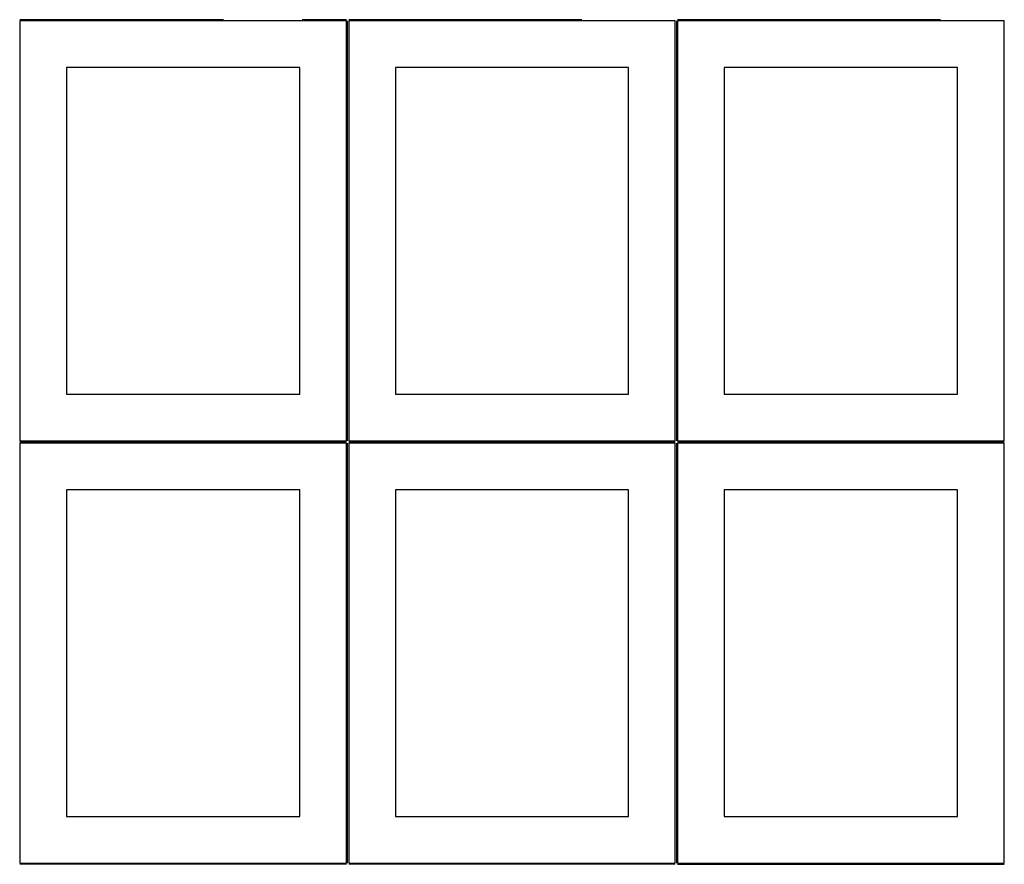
# Model space of a CAD drawing. Header units: millimetres. Extents: x 7 to 1243, y 7 to 2490.
# Tile 13 of 17: x 598 to 1231, y 1395 to 1938. Entities that reach past the tile are written whole.
import ezdxf

# ---------------------------------------------------------------- set-up
doc = ezdxf.new("R2010")
doc.units = ezdxf.units.MM
doc.layers.add('COMMON', color=5, linetype='CONTINUOUS', true_color=0x0000ff)
doc.layers.add('CUT', color=7, linetype='CONTINUOUS', true_color=0x000000)

msp = doc.modelspace()

# ---------------------------------------------------------------- linework, layer by layer
at = {"layer": 'COMMON'}
for p, q in [((729.500018, 1937.750054), (598.482136, 1937.750054)), ((808.482136, 1937.750054), (779.982142, 1937.750054)), ((809.232142, 1667.000048), (809.232142, 1937.000048)), ((959.982142, 1937.750054), (809.982142, 1937.750054)), ((1020.732142, 1937.000048), (1020.732142, 1667.000048)), ((1190.464266, 1937.750054), (1021.482148, 1937.750054)), ((598.482136, 1666.250042), (808.482136, 1666.250042)), ((809.232142, 1395.500042), (809.232142, 1665.500042)), ((809.982142, 1666.250042), (1019.982142, 1666.250042)), ((1020.732142, 1665.500042), (1020.732142, 1395.500042)), ((1021.482148, 1666.250042), (1231.482148, 1666.250042)), ((808.482136, 1394.750042), (598.482136, 1394.750042)), ((1019.982142, 1394.750042), (809.982142, 1394.750042)), ((1021.482148, 1394.750036), (1231.482148, 1394.750036))]:
    msp.add_line(p, q, dxfattribs=at)
at = {"layer": 'CUT'}
for p, q in [((808.482136, 1937.000048), (598.482136, 1937.000048)), ((598.482136, 1937.000048), (598.482136, 1667.000048)), ((808.482136, 1667.000048), (808.482136, 1937.000048)), ((1019.982142, 1937.000048), (809.982142, 1937.000048)), ((809.982142, 1937.000048), (809.982142, 1667.000048)), ((1019.982142, 1667.000048), (1019.982142, 1937.000048)), ((1231.482148, 1937.000048), (1021.482148, 1937.000048)), ((1021.482148, 1937.000048), (1021.482148, 1667.000048)), ((1231.482148, 1667.000048), (1231.482148, 1937.000048)), ((778.482136, 1907.000048), (628.482136, 1907.000048)), ((628.482136, 1907.000048), (628.482136, 1697.000048)), ((778.482136, 1697.000048), (778.482136, 1907.000048)), ((989.982142, 1907.000048), (839.982142, 1907.000048)), ((839.982142, 1907.000048), (839.982142, 1697.000048)), ((989.982142, 1697.000048), (989.982142, 1907.000048)), ((1201.482148, 1907.000048), (1051.482148, 1907.000048)), ((1051.482148, 1907.000048), (1051.482148, 1697.000048)), ((1201.482148, 1697.000048), (1201.482148, 1907.000048)), ((628.482136, 1697.000048), (778.482136, 1697.000048)), ((839.982142, 1697.000048), (989.982142, 1697.000048)), ((1051.482148, 1697.000048), (1201.482148, 1697.000048)), ((598.482136, 1667.000048), (808.482136, 1667.000048)), ((808.482136, 1665.500042), (598.482136, 1665.500042)), ((598.482136, 1665.500042), (598.482136, 1395.500042)), ((808.482136, 1395.500042), (808.482136, 1665.500042)), ((809.982142, 1667.000048), (1019.982142, 1667.000048)), ((1019.982142, 1665.500042), (809.982142, 1665.500042)), ((809.982142, 1665.500042), (809.982142, 1395.500042)), ((1019.982142, 1395.500042), (1019.982142, 1665.500042)), ((1021.482148, 1667.000048), (1231.482148, 1667.000048)), ((1231.482148, 1665.500042), (1021.482148, 1665.500042)), ((1021.482148, 1665.500042), (1021.482148, 1395.500042)), ((1231.482148, 1395.500042), (1231.482148, 1665.500042)), ((778.482136, 1635.500042), (628.482136, 1635.500042)), ((628.482136, 1635.500042), (628.482136, 1425.500042)), ((778.482136, 1425.500042), (778.482136, 1635.500042)), ((989.982142, 1635.500042), (839.982142, 1635.500042)), ((839.982142, 1635.500042), (839.982142, 1425.500042)), ((989.982142, 1425.500042), (989.982142, 1635.500042)), ((1201.482148, 1635.500042), (1051.482148, 1635.500042)), ((1051.482148, 1635.500042), (1051.482148, 1425.500042)), ((1201.482148, 1425.500042), (1201.482148, 1635.500042)), ((628.482136, 1425.500042), (778.482136, 1425.500042)), ((839.982142, 1425.500042), (989.982142, 1425.500042)), ((1051.482148, 1425.500042), (1201.482148, 1425.500042)), ((598.482136, 1395.500042), (808.482136, 1395.500042)), ((809.982142, 1395.500042), (1019.982142, 1395.500042)), ((1021.482148, 1395.500042), (1231.482148, 1395.500042))]:
    msp.add_line(p, q, dxfattribs=at)

doc.saveas('drawing.dxf')
